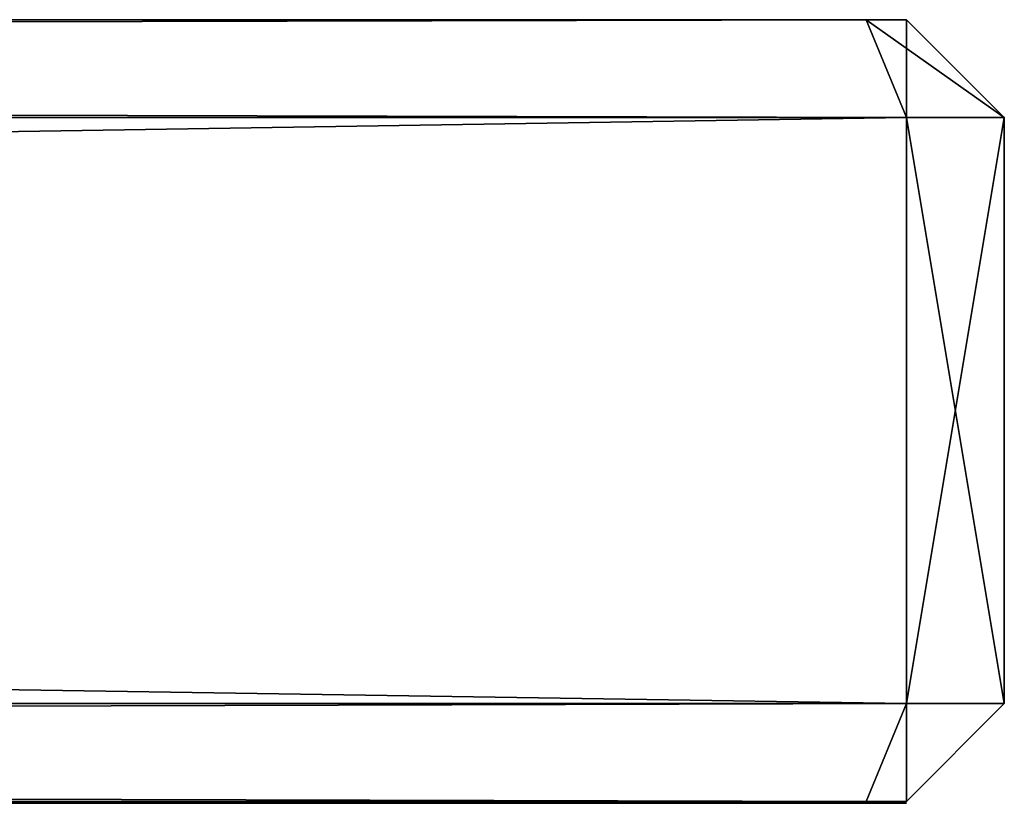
# Model space of a CAD drawing. Header units: millimetres. Extents: x -96 to 96, y -34 to 18.
# Tile 192 of 192: x 90.96 to 96, y 13.59 to 17.6. Entities that reach past the tile are written whole.
import ezdxf

# ---------------------------------------------------------------- set-up
doc = ezdxf.new("R2010")
doc.units = ezdxf.units.MM
doc.header["$LTSCALE"] = 65.185185
for name, color, linetype in [('709', 7, 'CONTINUOUS'), ('710', 7, 'CONTINUOUS'), ('711', 7, 'CONTINUOUS'), ('712', 7, 'CONTINUOUS'), ('713', 7, 'CONTINUOUS'), ('714', 7, 'CONTINUOUS'), ('718', 7, 'CONTINUOUS'), ('719', 7, 'CONTINUOUS'), ('720', 7, 'CONTINUOUS'), ('723', 7, 'CONTINUOUS'), ('726', 7, 'CONTINUOUS'), ('727', 7, 'CONTINUOUS'), ('728', 7, 'CONTINUOUS'), ('731', 7, 'CONTINUOUS'), ('732', 7, 'CONTINUOUS'), ('733', 7, 'CONTINUOUS'), ('736', 7, 'CONTINUOUS')]:
    doc.layers.add(name, color=color, linetype=linetype)

msp = doc.modelspace()

# ---------------------------------------------------------------- linework, layer by layer
at = {"layer": '709', "color": 253, "linetype": 'Continuous', "true_color": 0xb2b2b2}
for points in [[(-95.2929, 17.6, 40), (95.2929, 17.6, 40), (-37.5, 17.6, 16.5), (-95.2929, 17.6, 40)], [(95.2929, 17.6, -40), (-95.2929, 17.6, -40), (72, 17.6, -16.5), (95.2929, 17.6, -40)], [(-37.5, 17.6, 16.5), (95.2929, 17.6, 40), (72, 17.6, 16.5), (-37.5, 17.6, 16.5)], [(95.2929, 17.6, 40), (95.2929, 17.6, -40), (72, 17.6, -16.5), (95.2929, 17.6, 40)], [(95.2929, 17.6, 40), (72, 17.6, -16.5), (72, 17.6, 16.5), (95.2929, 17.6, 40)], [(95.5, 17.6, -39.7929), (95.2929, 17.6, -40), (95.5, 17.6, 39.7929), (95.5, 17.6, -39.7929)], [(95.5, 17.6, 39.7929), (95.2929, 17.6, -40), (95.2929, 17.6, 40), (95.5, 17.6, 39.7929)]]:
    msp.add_3dface(points, dxfattribs=at)
at = {"layer": '710', "color": 253, "linetype": 'Continuous', "true_color": 0xb2b2b2}
for points in [[(95.5, 14.1, 40.5), (-95.5, 17.1, 40.5), (-95.5, 14.1, 40.5), (95.5, 14.1, 40.5)], [(95.5, 17.1, 40.5), (-95.5, 17.1, 40.5), (95.5, 14.1, 40.5), (95.5, 17.1, 40.5)]]:
    msp.add_3dface(points, dxfattribs=at)
at = {"layer": '711', "color": 253, "linetype": 'Continuous', "true_color": 0xb2b2b2}
for points in [[(95.5, 17.1, 40.5), (95.5, 14.1, 40.5), (96, 17.1, 40), (95.5, 17.1, 40.5)], [(96, 17.1, 40), (95.5, 14.1, 40.5), (96, 14.1, 40), (96, 17.1, 40)]]:
    msp.add_3dface(points, dxfattribs=at)
at = {"layer": '712', "color": 253, "linetype": 'Continuous', "true_color": 0xb2b2b2}
for points in [[(96, 17.1, 40), (96, 14.1, 40), (96, 14.1, -40), (96, 17.1, 40)], [(96, 17.1, -40), (96, 17.1, 40), (96, 14.1, -40), (96, 17.1, -40)]]:
    msp.add_3dface(points, dxfattribs=at)
at = {"layer": '713', "color": 253, "linetype": 'Continuous', "true_color": 0xb2b2b2}
for points in [[(96, 17.1, -40), (96, 14.1, -40), (95.5, 17.1, -40.5), (96, 17.1, -40)], [(95.5, 17.1, -40.5), (96, 14.1, -40), (95.5, 14.1, -40.5), (95.5, 17.1, -40.5)]]:
    msp.add_3dface(points, dxfattribs=at)
at = {"layer": '714', "color": 253, "linetype": 'Continuous', "true_color": 0xb2b2b2}
for points in [[(95.5, 17.1, -40.5), (95.5, 14.1, -40.5), (-95.5, 14.1, -40.5), (95.5, 17.1, -40.5)], [(-95.5, 17.1, -40.5), (95.5, 17.1, -40.5), (-95.5, 14.1, -40.5), (-95.5, 17.1, -40.5)]]:
    msp.add_3dface(points, dxfattribs=at)
at = {"layer": '718', "color": 253, "linetype": 'Continuous', "true_color": 0xb2b2b2}
for points in [[(95.5, 17.6, -39.7929), (95.5, 17.6, 39.7929), (96, 17.1, -40), (95.5, 17.6, -39.7929)], [(95.5, 17.6, 39.7929), (96, 17.1, 40), (96, 17.1, -40), (95.5, 17.6, 39.7929)]]:
    msp.add_3dface(points, dxfattribs=at)
at = {"layer": '719', "color": 253, "linetype": 'Continuous', "true_color": 0xb2b2b2}
for points in [[(95.2929, 17.6, -40), (96, 17.1, -40), (95.5, 17.1, -40.5), (95.2929, 17.6, -40)], [(95.2929, 17.6, -40), (95.5, 17.6, -39.7929), (96, 17.1, -40), (95.2929, 17.6, -40)]]:
    msp.add_3dface(points, dxfattribs=at)
at = {"layer": '720', "color": 253, "linetype": 'Continuous', "true_color": 0xb2b2b2}
for points in [[(95.2929, 17.6, -40), (95.5, 17.1, -40.5), (-95.5, 17.1, -40.5), (95.2929, 17.6, -40)], [(-95.2929, 17.6, -40), (95.2929, 17.6, -40), (-95.5, 17.1, -40.5), (-95.2929, 17.6, -40)]]:
    msp.add_3dface(points, dxfattribs=at)
at = {"layer": '723', "color": 253, "linetype": 'Continuous', "true_color": 0xb2b2b2}
for points in [[(-95.5, 14.1, -40.5), (95.5, 14.1, -40.5), (-95.2929, 13.6, -40), (-95.5, 14.1, -40.5)], [(-95.2929, 13.6, -40), (95.5, 14.1, -40.5), (95.2929, 13.6, -40), (-95.2929, 13.6, -40)]]:
    msp.add_3dface(points, dxfattribs=at)
at = {"layer": '726', "color": 253, "linetype": 'Continuous', "true_color": 0xb2b2b2}
for points in [[(-95.2929, 17.6, 40), (-95.5, 17.1, 40.5), (95.5, 17.1, 40.5), (-95.2929, 17.6, 40)], [(95.2929, 17.6, 40), (-95.2929, 17.6, 40), (95.5, 17.1, 40.5), (95.2929, 17.6, 40)]]:
    msp.add_3dface(points, dxfattribs=at)
at = {"layer": '727', "color": 253, "linetype": 'Continuous', "true_color": 0xb2b2b2}
for points in [[(95.5, 17.6, 39.7929), (95.2929, 17.6, 40), (95.5, 17.1, 40.5), (95.5, 17.6, 39.7929)], [(95.5, 17.6, 39.7929), (95.5, 17.1, 40.5), (96, 17.1, 40), (95.5, 17.6, 39.7929)]]:
    msp.add_3dface(points, dxfattribs=at)
at = {"layer": '728', "color": 253, "linetype": 'Continuous', "true_color": 0xb2b2b2}
for points in [[(95.2929, 13.6, -40), (95.5, 14.1, -40.5), (95.5, 13.6, -39.7929), (95.2929, 13.6, -40)], [(95.5, 14.1, -40.5), (96, 14.1, -40), (95.5, 13.6, -39.7929), (95.5, 14.1, -40.5)]]:
    msp.add_3dface(points, dxfattribs=at)
at = {"layer": '731', "color": 253, "linetype": 'Continuous', "true_color": 0xb2b2b2}
for points in [[(-95.5, 14.1, 40.5), (-95.2929, 13.6, 40), (95.2929, 13.6, 40), (-95.5, 14.1, 40.5)], [(95.5, 14.1, 40.5), (-95.5, 14.1, 40.5), (95.2929, 13.6, 40), (95.5, 14.1, 40.5)]]:
    msp.add_3dface(points, dxfattribs=at)
at = {"layer": '732', "color": 253, "linetype": 'Continuous', "true_color": 0xb2b2b2}
for points in [[(95.5, 14.1, 40.5), (95.2929, 13.6, 40), (95.5, 13.6, 39.7929), (95.5, 14.1, 40.5)], [(96, 14.1, 40), (95.5, 14.1, 40.5), (95.5, 13.6, 39.7929), (96, 14.1, 40)]]:
    msp.add_3dface(points, dxfattribs=at)
at = {"layer": '733', "color": 253, "linetype": 'Continuous', "true_color": 0xb2b2b2}
for points in [[(95.5, 13.6, -39.7929), (96, 14.1, 40), (95.5, 13.6, 39.7929), (95.5, 13.6, -39.7929)], [(96, 14.1, -40), (96, 14.1, 40), (95.5, 13.6, -39.7929), (96, 14.1, -40)]]:
    msp.add_3dface(points, dxfattribs=at)
at = {"layer": '736', "color": 7, "linetype": 'Continuous'}
for points in [[(95.2929, 13.59, 40), (-95.2929, 13.59, 40), (90.75, 13.59, 14.038), (95.2929, 13.59, 40)], [(-37.5, 13.59, -16.5), (-95.2929, 13.59, -40), (95.2929, 13.59, -40), (-37.5, 13.59, -16.5)], [(72, 13.59, -16.5), (-37.5, 13.59, -16.5), (95.2929, 13.59, -40), (72, 13.59, -16.5)], [(72, 13.59, 16.5), (95.2929, 13.59, -40), (87.2569, 13.59, -13.0564), (72, 13.59, 16.5)], [(72, 13.59, 16.5), (72, 13.59, -16.5), (95.2929, 13.59, -40), (72, 13.59, 16.5)], [(87.2569, 13.59, -13.0564), (95.2929, 13.59, -40), (87.5439, 13.59, -13.5161), (87.2569, 13.59, -13.0564)], [(87.5439, 13.59, -13.5161), (95.2929, 13.59, -40), (88.0921, 13.59, -13.8826), (87.5439, 13.59, -13.5161)], [(95.2929, 13.59, -40), (88.9953, 13.59, -14.038), (88.0921, 13.59, -13.8826), (95.2929, 13.59, -40)], [(88.9953, 13.59, -14.038), (95.2929, 13.59, -40), (89.8766, 13.59, -13.8865), (88.9953, 13.59, -14.038)], [(89.8766, 13.59, -13.8865), (95.2929, 13.59, -40), (90.4389, 13.59, -13.5085), (89.8766, 13.59, -13.8865)], [(90.4389, 13.59, -13.5085), (95.2929, 13.59, -40), (90.7256, 13.59, -13.0752), (90.4389, 13.59, -13.5085)], [(90.7256, 13.59, -13.0752), (95.2929, 13.59, -40), (90.8474, 13.59, -12.3616), (90.7256, 13.59, -13.0752)], [(95.2929, 13.59, -40), (90.75, 13.59, 14.038), (90.8474, 13.59, 9.5193), (95.2929, 13.59, -40)], [(95.2929, 13.59, -40), (95.2929, 13.59, 40), (90.75, 13.59, 14.038), (95.2929, 13.59, -40)], [(95.2929, 13.59, -40), (90.8474, 13.59, 9.5193), (90.8474, 13.59, -12.3616), (95.2929, 13.59, -40)], [(95.5, 13.59, -39.7929), (95.2929, 13.59, 40), (95.2929, 13.59, -40), (95.5, 13.59, -39.7929)], [(95.5, 13.59, 39.7929), (95.2929, 13.59, 40), (95.5, 13.59, -39.7929), (95.5, 13.59, 39.7929)]]:
    msp.add_3dface(points, dxfattribs=at)

doc.saveas('drawing.dxf')
